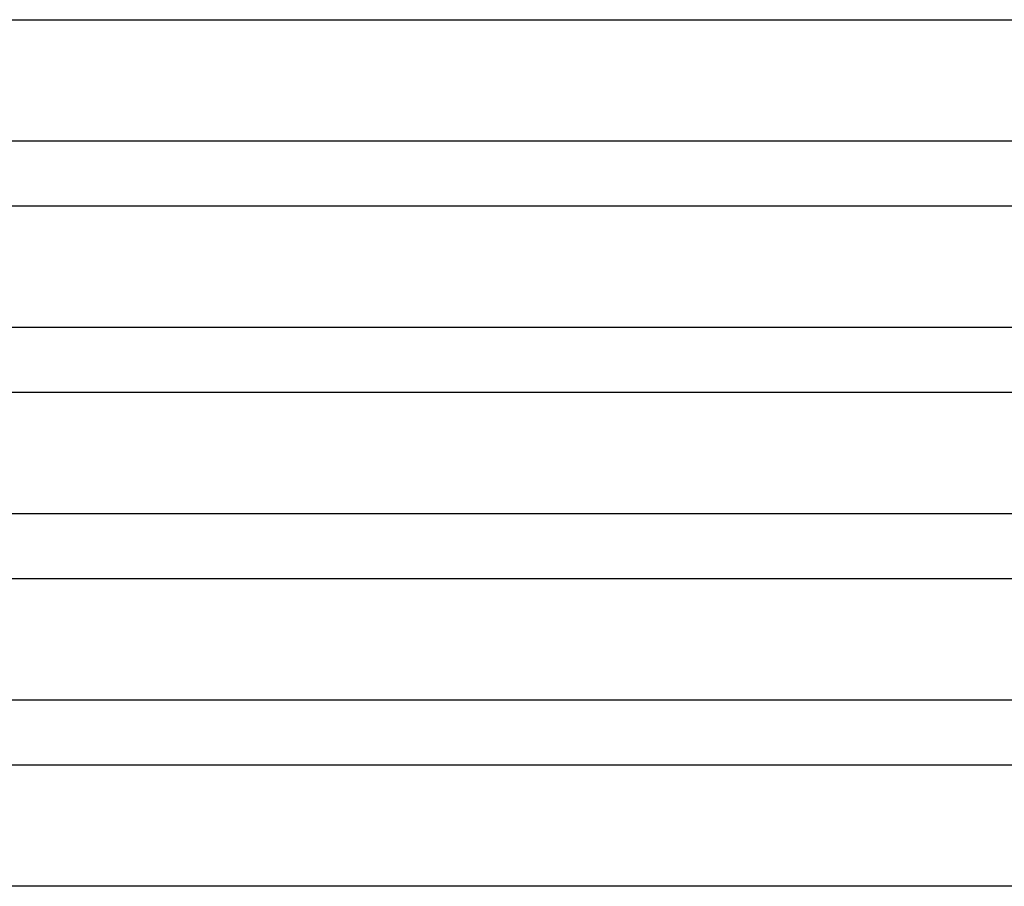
# Model space of a CAD drawing. Header units: millimetres. Extents: x -345 to 345, y -2 to 230.
# Tile 32 of 74: x -61 to 0, y 119 to 172. Entities that reach past the tile are written whole.
import ezdxf

# ---------------------------------------------------------------- set-up
doc = ezdxf.new("R2010")
doc.units = ezdxf.units.MM
doc.layers.add('THICK', color=7, linetype='Continuous')

msp = doc.modelspace()

# ---------------------------------------------------------------- linework, layer by layer
at = {"layer": 'THICK'}
for p, q in [((-104.322, 172.5), (104.322, 172.5)), ((218, 165), (-218, 165)), ((-107.303, 161), (107.303, 161)), ((224, 153.5), (-224, 153.5)), ((-110.287, 149.5), (110.287, 149.5)), ((230, 142), (-230, 142)), ((-113.276, 138), (113.276, 138)), ((236, 130.5), (-236, 130.5)), ((-116.268, 126.5), (116.268, 126.5)), ((120.546, 119), (-120.546, 119))]:
    msp.add_line(p, q, dxfattribs=at)

doc.saveas('drawing.dxf')
